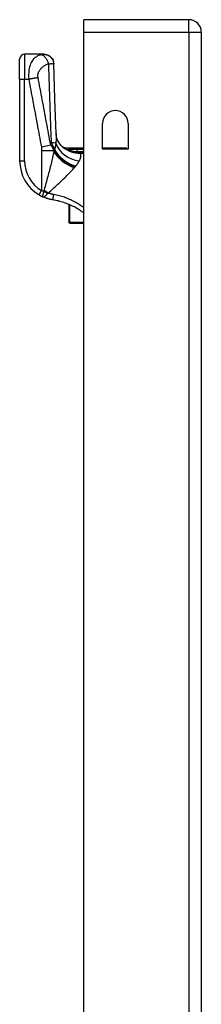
# Model space of a CAD drawing. Header units: inches. Extents: x 17 to 570, y 51 to 268.
# Tile 144 of 211: x 159.28 to 160.73, y 170.46 to 178.28. Entities that reach past the tile are written whole.
import ezdxf

# ---------------------------------------------------------------- set-up
doc = ezdxf.new("R2010")
doc.units = ezdxf.units.IN
doc.header["$MEASUREMENT"] = 0
doc.layers.add('Visible Edges(ANSI)', color=7, linetype='Continuous', lineweight=25)
doc.layers.add('Visible Tangent Edges(ANSI)', color=7, linetype='Continuous', lineweight=25)

msp = doc.modelspace()

# ---------------------------------------------------------------- linework, layer by layer
at = {"layer": 'Visible Edges(ANSI)'}
for p, q in [((160.626, 178.2831), (159.791, 178.2831)), ((159.791, 178.1841), (159.791, 178.2831)), ((159.791, 148.5811), (159.791, 178.1841)), ((160.725, 178.1841), (160.725, 148.4641)), ((159.4716, 178.0087), (159.3195, 178.0087)), ((159.4728, 178.0087), (159.4716, 178.0087)), ((159.2801, 177.8119), (159.2801, 177.9694)), ((159.2801, 177.8119), (159.2801, 177.1628)), ((159.9395, 177.2556), (159.9395, 177.4591)), ((160.1425, 177.4591), (160.1425, 177.2556)), ((159.6368, 177.2663), (159.791, 177.2663)), ((159.6602, 177.2483), (159.6595, 177.2489)), ((159.9395, 177.2663), (160.1187, 177.2663)), ((160.1425, 177.2556), (159.9395, 177.2556)), ((159.6702, 176.8163), (159.6702, 176.6762)), ((159.6702, 176.6742), (159.6702, 176.6762)), ((159.6781, 176.6663), (159.791, 176.6663))]:
    msp.add_line(p, q, dxfattribs=at)
at = {"layer": 'Visible Edges(ANSI)', "flags": 128}
for points in [[(159.4728, 178.0087), (159.488, 178.0073), (159.5026, 178.0029), (159.5162, 177.9958), (159.5281, 177.9863), (159.538, 177.9746), (159.5454, 177.9612), (159.5502, 177.9467), (159.5521, 177.9315)], [(159.5709, 177.3753), (159.5608, 177.6535), (159.5521, 177.9315)], [(159.6228, 177.2711), (159.6105, 177.2831), (159.5992, 177.297), (159.5895, 177.312), (159.582, 177.3274), (159.5767, 177.342), (159.5734, 177.3551), (159.5716, 177.3663), (159.5709, 177.3753)], [(159.6595, 177.2489), (159.6576, 177.2502), (159.6559, 177.2515), (159.6542, 177.2528), (159.6526, 177.254), (159.6511, 177.2551), (159.6497, 177.2562), (159.6483, 177.2573), (159.647, 177.2583), (159.6458, 177.2592), (159.6446, 177.2601), (159.6435, 177.261), (159.6425, 177.2617), (159.6416, 177.2624), (159.6408, 177.2631), (159.64, 177.2637), (159.6393, 177.2642), (159.6387, 177.2647), (159.6382, 177.2651), (159.6378, 177.2655), (159.6374, 177.2657), (159.6371, 177.266), (159.6369, 177.2661), (159.6368, 177.2662), (159.6368, 177.2663)], [(159.6682, 177.2437), (159.6678, 177.2439), (159.6674, 177.2441), (159.667, 177.2443), (159.6667, 177.2445), (159.6663, 177.2447), (159.6659, 177.2449), (159.6655, 177.2451), (159.6652, 177.2453), (159.6648, 177.2455), (159.6644, 177.2457), (159.6641, 177.2459), (159.6637, 177.2461), (159.6633, 177.2463), (159.663, 177.2465), (159.6626, 177.2467), (159.6623, 177.2469), (159.662, 177.2471), (159.6617, 177.2473), (159.6614, 177.2475), (159.6612, 177.2477), (159.6609, 177.2478), (159.6607, 177.248), (159.6604, 177.2482), (159.6602, 177.2483)], [(159.4349, 176.8917), (159.436, 176.891), (159.4372, 176.8903), (159.4384, 176.8896), (159.4396, 176.8889), (159.4408, 176.8882), (159.442, 176.8876), (159.4432, 176.8869), (159.4444, 176.8863), (159.4456, 176.8856), (159.4468, 176.885), (159.448, 176.8843), (159.4492, 176.8837), (159.4504, 176.8831), (159.4516, 176.8824), (159.4528, 176.8818), (159.454, 176.8812), (159.4553, 176.8806), (159.4565, 176.88), (159.4577, 176.8794), (159.4589, 176.8788), (159.4601, 176.8783), (159.4613, 176.8777), (159.4625, 176.8771), (159.4637, 176.8766)], [(159.5448, 176.8519), (159.5413, 176.8525), (159.5378, 176.8531), (159.5343, 176.8538), (159.5309, 176.8545), (159.5274, 176.8552), (159.5239, 176.856), (159.5205, 176.8568), (159.5171, 176.8577), (159.5136, 176.8586), (159.5102, 176.8595), (159.5068, 176.8605), (159.5034, 176.8615), (159.5, 176.8626), (159.4966, 176.8636), (159.4933, 176.8648), (159.4899, 176.8659), (159.4866, 176.8671), (159.4833, 176.8684), (159.48, 176.8697), (159.4767, 176.871), (159.4734, 176.8723), (159.4701, 176.8737), (159.4669, 176.8751), (159.4637, 176.8766)], [(159.791, 176.7477), (159.782, 176.7543), (159.7728, 176.7608), (159.7634, 176.767), (159.754, 176.7731), (159.7444, 176.779), (159.7347, 176.7846), (159.725, 176.7901), (159.7151, 176.7954), (159.7051, 176.8005), (159.6949, 176.8054), (159.6847, 176.8101), (159.6744, 176.8146), (159.664, 176.8188), (159.6535, 176.8229), (159.6429, 176.8268), (159.6322, 176.8305), (159.6214, 176.8339), (159.6106, 176.8372), (159.5997, 176.8402), (159.5888, 176.843), (159.5779, 176.8455), (159.5669, 176.8479), (159.5558, 176.85), (159.5448, 176.8519)]]:
    msp.add_lwpolyline(points, dxfattribs=at)
at = {"layer": 'Visible Edges(ANSI)'}
for centre, radius, start, end in [((160.626, 178.1841), 0.099, 0, 90), ((159.3195, 177.9694), 0.0394, 90, 180), ((160.041, 177.4591), 0.1015, 0, 180), ((159.7296, 177.4398), 0.1969, 232.74953, 241.85376), ((160.1187, 177.2466), 0.0197, 27.36549, 90), ((159.5951, 177.1628), 0.315, 180, 239.41946), ((159.6781, 176.6742), 0.00787, 180, 270)]:
    msp.add_arc(centre, radius, start, end, dxfattribs=at)
at = {"layer": 'Visible Tangent Edges(ANSI)'}
for p, q in [((160.626, 178.1841), (160.626, 178.2831)), ((159.791, 178.1841), (160.626, 178.1841)), ((160.626, 178.1841), (160.725, 178.1841)), ((160.626, 178.1841), (160.626, 148.4641)), ((159.3195, 178.0087), (159.3195, 177.8119)), ((159.2801, 177.8119), (159.3195, 177.8119)), ((159.3195, 177.8119), (159.352, 177.8119)), ((159.3195, 177.1628), (159.3195, 177.8119)), ((159.4525, 177.2743), (159.527, 177.2882)), ((159.4549, 177.2452), (159.5529, 177.2452)), ((159.4549, 177.2452), (159.4549, 176.9256)), ((159.5529, 177.2361), (159.5529, 177.2452)), ((159.5554, 177.2534), (159.5554, 177.242)), ((159.5554, 177.2534), (159.5578, 177.2534)), ((159.6867, 177.2418), (159.6849, 177.2369)), ((159.791, 177.2531), (159.7376, 177.2531)), ((159.7376, 177.2341), (159.7376, 177.2531)), ((159.7376, 177.2341), (159.791, 177.2341)), ((159.791, 177.2328), (159.7601, 177.2328)), ((159.7601, 177.2328), (159.7601, 177.2234)), ((160.1187, 177.2556), (160.1187, 177.2663)), ((159.2801, 177.1628), (159.3195, 177.1628)), ((159.7601, 177.2234), (159.791, 177.2234)), ((159.4349, 176.8917), (159.4549, 176.9256)), ((159.6781, 176.6723), (159.6781, 176.813)), ((159.6781, 176.6723), (159.6781, 176.6663)), ((159.791, 176.6723), (159.6781, 176.6723))]:
    msp.add_line(p, q, dxfattribs=at)
at = {"layer": 'Visible Tangent Edges(ANSI)', "flags": 128}
for points in [[(159.4716, 178.0087), (159.4713, 178.0087), (159.4709, 178.0087), (159.4705, 178.0086), (159.4701, 178.0086), (159.4696, 178.0085), (159.4691, 178.0084), (159.4686, 178.0083), (159.468, 178.0082), (159.4674, 178.008), (159.4668, 178.0079), (159.4661, 178.0077), (159.4654, 178.0075), (159.4647, 178.0073), (159.464, 178.0072), (159.4633, 178.007), (159.4626, 178.0068), (159.4619, 178.0066), (159.4611, 178.0064), (159.4603, 178.0063), (159.4596, 178.0061), (159.4587, 178.0059), (159.4579, 178.0057), (159.4571, 178.0055), (159.4562, 178.0053)], [(159.4716, 178.0087), (159.4761, 178.0086), (159.4807, 178.0082), (159.4853, 178.0075), (159.49, 178.0064), (159.4947, 178.0051), (159.4994, 178.0034), (159.504, 178.0014), (159.5086, 177.9991), (159.5131, 177.9964), (159.5174, 177.9935), (159.5215, 177.9902), (159.5254, 177.9867), (159.5291, 177.9829), (159.5325, 177.9788), (159.5357, 177.9746), (159.5385, 177.9702), (159.5411, 177.9657), (159.5433, 177.961), (159.5453, 177.9563), (159.5469, 177.9516), (159.5482, 177.9468), (159.5492, 177.9421), (159.5499, 177.9374), (159.5503, 177.9328)], [(159.4562, 178.0053), (159.45, 178.0039), (159.4439, 178.0022), (159.4378, 178.0003), (159.4317, 177.998), (159.4257, 177.9955), (159.4198, 177.9926), (159.4139, 177.9893), (159.4081, 177.9857), (159.4025, 177.9815), (159.3969, 177.9768), (159.3914, 177.9715), (159.3862, 177.9656), (159.381, 177.9588), (159.3761, 177.9512), (159.3715, 177.9426), (159.3671, 177.9329), (159.3631, 177.922), (159.3595, 177.9097), (159.3564, 177.8961), (159.354, 177.8812), (159.3522, 177.8649), (159.3513, 177.8477), (159.3512, 177.8299), (159.352, 177.8119)], [(159.4265, 177.8258), (159.4255, 177.833), (159.4252, 177.8402), (159.4256, 177.8473), (159.4268, 177.8542), (159.4286, 177.8607), (159.4309, 177.8668), (159.4337, 177.8726), (159.4368, 177.8781), (159.4402, 177.8832), (159.4438, 177.888), (159.4476, 177.8925), (159.4516, 177.8968), (159.4558, 177.9009), (159.4601, 177.9048), (159.4645, 177.9084), (159.469, 177.9119), (159.4736, 177.9152), (159.4784, 177.9184), (159.4832, 177.9213), (159.4881, 177.9241), (159.4931, 177.9266), (159.4983, 177.929), (159.5035, 177.9312), (159.5089, 177.9331)], [(159.4562, 178.0053), (159.4585, 178.0046), (159.461, 178.0036), (159.4634, 178.0023), (159.466, 178.0009), (159.4685, 177.9992), (159.4711, 177.9972), (159.4737, 177.995), (159.4763, 177.9926), (159.4789, 177.9899), (159.4815, 177.9871), (159.484, 177.984), (159.4865, 177.9807), (159.4889, 177.9773), (159.4913, 177.9736), (159.4936, 177.9699), (159.4957, 177.966), (159.4978, 177.962), (159.4997, 177.958), (159.5016, 177.9539), (159.5033, 177.9497), (159.5049, 177.9455), (159.5063, 177.9414), (159.5077, 177.9372), (159.5089, 177.9331)], [(159.5089, 177.9331), (159.5115, 177.9333), (159.514, 177.9334), (159.5164, 177.9335), (159.5187, 177.9336), (159.521, 177.9337), (159.5231, 177.9337), (159.5252, 177.9338), (159.5273, 177.9339), (159.5292, 177.9339), (159.5311, 177.934), (159.5329, 177.934), (159.5348, 177.934), (159.5367, 177.934), (159.5385, 177.9339), (159.5402, 177.9339), (159.5417, 177.9338), (159.5432, 177.9338), (159.5445, 177.9337), (159.5458, 177.9336), (159.5469, 177.9334), (159.5479, 177.9333), (159.5488, 177.9331), (159.5496, 177.933), (159.5503, 177.9328)], [(159.5089, 177.9331), (159.5096, 177.907), (159.5104, 177.8809), (159.5112, 177.8548), (159.512, 177.8286), (159.5128, 177.8025), (159.5136, 177.7764), (159.5144, 177.7503), (159.5153, 177.7241), (159.5162, 177.698), (159.517, 177.6719), (159.5179, 177.6457), (159.5188, 177.6196), (159.5197, 177.5935), (159.5207, 177.5673), (159.5216, 177.5412), (159.5226, 177.5151), (159.5235, 177.4889), (159.5245, 177.4628), (159.5255, 177.4366), (159.5265, 177.4105), (159.5275, 177.3844), (159.5285, 177.3582), (159.5295, 177.3321), (159.5306, 177.3059)], [(159.5503, 177.9328), (159.5504, 177.9327), (159.5506, 177.9327), (159.5507, 177.9326), (159.5509, 177.9326), (159.551, 177.9325), (159.5511, 177.9325), (159.5512, 177.9324), (159.5513, 177.9324), (159.5514, 177.9323), (159.5515, 177.9323), (159.5516, 177.9322), (159.5517, 177.9322), (159.5517, 177.9321), (159.5518, 177.9321), (159.5519, 177.932), (159.5519, 177.932), (159.552, 177.9319), (159.552, 177.9319), (159.552, 177.9318), (159.5521, 177.9318), (159.5521, 177.9317), (159.5521, 177.9316), (159.5521, 177.9316), (159.5521, 177.9315)], [(159.352, 177.8119), (159.3554, 177.8125), (159.3587, 177.813), (159.362, 177.8136), (159.3654, 177.8142), (159.3687, 177.8148), (159.372, 177.8154), (159.3754, 177.816), (159.3787, 177.8166), (159.382, 177.8172), (159.3852, 177.8178), (159.3885, 177.8184), (159.3917, 177.819), (159.3949, 177.8196), (159.398, 177.8202), (159.4011, 177.8208), (159.4042, 177.8214), (159.4072, 177.822), (159.4101, 177.8225), (159.413, 177.8231), (159.4159, 177.8237), (159.4186, 177.8242), (159.4213, 177.8247), (159.424, 177.8253), (159.4265, 177.8258)], [(159.352, 177.8119), (159.3561, 177.7895), (159.3604, 177.7671), (159.3645, 177.7447), (159.3687, 177.7223), (159.3729, 177.6999), (159.3771, 177.6775), (159.3813, 177.6551), (159.3855, 177.6327), (159.3897, 177.6103), (159.3939, 177.5879), (159.398, 177.5655), (159.4022, 177.5431), (159.4064, 177.5207), (159.4106, 177.4983), (159.4148, 177.476), (159.419, 177.4536), (159.4231, 177.4312), (159.4273, 177.4088), (159.4315, 177.3864), (159.4357, 177.364), (159.4399, 177.3416), (159.4441, 177.3192), (159.4483, 177.2968), (159.4525, 177.2743)], [(159.527, 177.2882), (159.5228, 177.3107), (159.5186, 177.3332), (159.5144, 177.3555), (159.5103, 177.3779), (159.5061, 177.4003), (159.5019, 177.4227), (159.4977, 177.4451), (159.4935, 177.4675), (159.4893, 177.4899), (159.4851, 177.5123), (159.481, 177.5347), (159.4768, 177.5571), (159.4726, 177.5795), (159.4684, 177.6019), (159.4642, 177.6243), (159.46, 177.6466), (159.4558, 177.669), (159.4517, 177.6914), (159.4475, 177.7138), (159.4433, 177.7362), (159.4391, 177.7586), (159.4349, 177.7811), (159.4307, 177.8035), (159.4265, 177.8258)], [(159.5306, 177.3059), (159.5317, 177.3039), (159.5328, 177.3018), (159.5339, 177.2997), (159.535, 177.2976), (159.5361, 177.2955), (159.5372, 177.2934), (159.5382, 177.2913), (159.5393, 177.2892), (159.5404, 177.2871), (159.5414, 177.2849), (159.5425, 177.2827), (159.5435, 177.2806), (159.5446, 177.2784), (159.5456, 177.2762), (159.5466, 177.274), (159.5476, 177.2717), (159.5487, 177.2695), (159.5496, 177.2672), (159.5506, 177.265), (159.5516, 177.2627), (159.5526, 177.2604), (159.5535, 177.2581), (159.5545, 177.2558), (159.5554, 177.2534)], [(159.5709, 177.3754), (159.571, 177.3727), (159.5711, 177.37), (159.5712, 177.3672), (159.5712, 177.3644), (159.5712, 177.3616), (159.5712, 177.3587), (159.5711, 177.3558), (159.5711, 177.3528), (159.571, 177.3498), (159.5709, 177.3468), (159.5708, 177.3438), (159.5707, 177.3407), (159.5705, 177.3375), (159.5704, 177.3344), (159.5702, 177.3311), (159.57, 177.3279), (159.5698, 177.3246), (159.5696, 177.3213), (159.5693, 177.318), (159.569, 177.3147), (159.5688, 177.3113), (159.5685, 177.3079), (159.5682, 177.3044), (159.5679, 177.301)], [(159.4525, 177.2743), (159.4527, 177.2731), (159.4529, 177.2719), (159.4531, 177.2707), (159.4533, 177.2695), (159.4534, 177.2682), (159.4536, 177.267), (159.4537, 177.2658), (159.4539, 177.2646), (159.454, 177.2634), (159.4541, 177.2622), (159.4542, 177.261), (159.4543, 177.2598), (159.4544, 177.2586), (159.4545, 177.2573), (159.4546, 177.2561), (159.4547, 177.2549), (159.4547, 177.2537), (159.4548, 177.2525), (159.4548, 177.2513), (159.4548, 177.2501), (159.4549, 177.2489), (159.4549, 177.2477), (159.4549, 177.2465), (159.4549, 177.2452)], [(159.5529, 177.2361), (159.5503, 177.2245), (159.5477, 177.2127), (159.5449, 177.2008), (159.5421, 177.1887), (159.5392, 177.1765), (159.5362, 177.1642), (159.5332, 177.1518), (159.5301, 177.1393), (159.5269, 177.1268), (159.5237, 177.1141), (159.5204, 177.1014), (159.5171, 177.0885), (159.5137, 177.0756), (159.5103, 177.0627), (159.5069, 177.0496), (159.5034, 177.0365), (159.4999, 177.0234), (159.4963, 177.0102), (159.4927, 176.997), (159.4891, 176.9837), (159.4855, 176.9705), (159.4819, 176.9572), (159.4783, 176.9439), (159.4746, 176.9306)], [(159.5529, 177.2452), (159.5521, 177.247), (159.5514, 177.2488), (159.5506, 177.2506), (159.5498, 177.2524), (159.549, 177.2542), (159.5481, 177.256), (159.5472, 177.2578), (159.5463, 177.2595), (159.5454, 177.2613), (159.5444, 177.2631), (159.5434, 177.2649), (159.5424, 177.2667), (159.5413, 177.2685), (159.5402, 177.2703), (159.539, 177.272), (159.5379, 177.2738), (159.5367, 177.2756), (159.5354, 177.2774), (159.5341, 177.2792), (159.5328, 177.281), (159.5314, 177.2828), (159.53, 177.2846), (159.5285, 177.2864), (159.527, 177.2882)], [(159.5554, 177.242), (159.5553, 177.2417), (159.5552, 177.2415), (159.5551, 177.2412), (159.555, 177.241), (159.5549, 177.2408), (159.5548, 177.2405), (159.5547, 177.2403), (159.5545, 177.24), (159.5544, 177.2398), (159.5543, 177.2395), (159.5542, 177.2393), (159.5541, 177.239), (159.554, 177.2388), (159.5539, 177.2386), (159.5538, 177.2383), (159.5537, 177.2381), (159.5536, 177.2378), (159.5535, 177.2376), (159.5534, 177.2373), (159.5533, 177.2371), (159.5532, 177.2368), (159.5531, 177.2366), (159.553, 177.2364), (159.5529, 177.2361)], [(159.5578, 177.2534), (159.5577, 177.2529), (159.5576, 177.2525), (159.5575, 177.252), (159.5574, 177.2515), (159.5573, 177.251), (159.5572, 177.2506), (159.5571, 177.2501), (159.557, 177.2496), (159.5569, 177.2491), (159.5568, 177.2487), (159.5567, 177.2482), (159.5566, 177.2477), (159.5565, 177.2472), (159.5564, 177.2468), (159.5563, 177.2463), (159.5562, 177.2458), (159.5561, 177.2453), (159.556, 177.2448), (159.5559, 177.2444), (159.5558, 177.2439), (159.5557, 177.2434), (159.5556, 177.2429), (159.5555, 177.2424), (159.5554, 177.242)], [(159.5679, 177.301), (159.5676, 177.2989), (159.5673, 177.2967), (159.567, 177.2946), (159.5667, 177.2926), (159.5664, 177.2905), (159.5661, 177.2884), (159.5657, 177.2864), (159.5654, 177.2843), (159.565, 177.2823), (159.5646, 177.2803), (159.5642, 177.2782), (159.5638, 177.2762), (159.5634, 177.2743), (159.5629, 177.2723), (159.5625, 177.2703), (159.562, 177.2684), (159.5616, 177.2665), (159.5611, 177.2646), (159.5606, 177.2627), (159.56, 177.2608), (159.5595, 177.2589), (159.559, 177.2571), (159.5584, 177.2552), (159.5578, 177.2534)], [(159.6836, 177.2521), (159.6825, 177.2521), (159.6814, 177.252), (159.6802, 177.2519), (159.6791, 177.2518), (159.678, 177.2517), (159.6769, 177.2516), (159.6759, 177.2515), (159.6748, 177.2514), (159.6737, 177.2513), (159.6727, 177.2512), (159.6716, 177.2511), (159.6706, 177.2509), (159.6696, 177.2508), (159.6685, 177.2506), (159.6676, 177.2505), (159.6666, 177.2503), (159.6657, 177.2501), (159.6648, 177.2499), (159.6639, 177.2497), (159.663, 177.2494), (159.6622, 177.2492), (159.6615, 177.2489), (159.6608, 177.2486), (159.6602, 177.2483)], [(159.6682, 177.2437), (159.6676, 177.2441), (159.6671, 177.2444), (159.6668, 177.2447), (159.6666, 177.2449), (159.6667, 177.2451), (159.667, 177.2452), (159.6674, 177.2453), (159.668, 177.2453), (159.6687, 177.2452), (159.6696, 177.2451), (159.6705, 177.245), (159.6715, 177.2448), (159.6726, 177.2446), (159.6737, 177.2444), (159.6749, 177.2442), (159.6761, 177.2439), (159.6773, 177.2437), (159.6786, 177.2434), (159.6799, 177.2432), (159.6812, 177.2429), (159.6826, 177.2426), (159.6839, 177.2423), (159.6853, 177.242), (159.6867, 177.2418)], [(159.6682, 177.2437), (159.6689, 177.2434), (159.6696, 177.2431), (159.6702, 177.2428), (159.6709, 177.2425), (159.6716, 177.2422), (159.6723, 177.2419), (159.673, 177.2416), (159.6737, 177.2413), (159.6744, 177.241), (159.6751, 177.2407), (159.6758, 177.2404), (159.6765, 177.2401), (159.6772, 177.2399), (159.6779, 177.2396), (159.6786, 177.2393), (159.6793, 177.239), (159.68, 177.2388), (159.6807, 177.2385), (159.6814, 177.2382), (159.6821, 177.2379), (159.6828, 177.2377), (159.6835, 177.2374), (159.6842, 177.2372), (159.6849, 177.2369)], [(159.7376, 177.2531), (159.7354, 177.2531), (159.7331, 177.2531), (159.7308, 177.2531), (159.7286, 177.2531), (159.7263, 177.2531), (159.7241, 177.2531), (159.7218, 177.2531), (159.7195, 177.2531), (159.7173, 177.2531), (159.715, 177.253), (159.7128, 177.253), (159.7105, 177.253), (159.7082, 177.253), (159.706, 177.2529), (159.7037, 177.2529), (159.7015, 177.2528), (159.6992, 177.2528), (159.697, 177.2527), (159.6947, 177.2527), (159.6925, 177.2526), (159.6902, 177.2525), (159.688, 177.2524), (159.6858, 177.2523), (159.6836, 177.2521)], [(159.6849, 177.2369), (159.6879, 177.2358), (159.6909, 177.2348), (159.694, 177.2338), (159.697, 177.2329), (159.7001, 177.232), (159.7031, 177.2311), (159.7062, 177.2303), (159.7093, 177.2295), (159.7124, 177.2288), (159.7155, 177.2281), (159.7187, 177.2275), (159.7218, 177.2269), (159.725, 177.2263), (159.7281, 177.2258), (159.7313, 177.2254), (159.7345, 177.2249), (159.7377, 177.2246), (159.7408, 177.2243), (159.744, 177.224), (159.7472, 177.2238), (159.7504, 177.2236), (159.7537, 177.2235), (159.7569, 177.2234), (159.7601, 177.2234)], [(159.6867, 177.2418), (159.6887, 177.2414), (159.6906, 177.241), (159.6926, 177.2406), (159.6946, 177.2402), (159.6967, 177.2398), (159.6987, 177.2394), (159.7008, 177.239), (159.7029, 177.2386), (159.705, 177.2383), (159.7071, 177.2379), (159.7092, 177.2376), (159.7113, 177.2372), (159.7135, 177.2369), (159.7156, 177.2366), (159.7178, 177.2363), (159.7199, 177.236), (159.7221, 177.2357), (159.7243, 177.2354), (159.7265, 177.2352), (159.7287, 177.2349), (159.7309, 177.2347), (159.7332, 177.2345), (159.7354, 177.2343), (159.7376, 177.2341)], [(159.7601, 177.2328), (159.7591, 177.2328), (159.7582, 177.2328), (159.7573, 177.2328), (159.7563, 177.2328), (159.7554, 177.2328), (159.7544, 177.2329), (159.7535, 177.2329), (159.7526, 177.2329), (159.7516, 177.233), (159.7507, 177.233), (159.7498, 177.2331), (159.7488, 177.2331), (159.7479, 177.2332), (159.747, 177.2332), (159.746, 177.2333), (159.7451, 177.2334), (159.7442, 177.2334), (159.7432, 177.2335), (159.7423, 177.2336), (159.7414, 177.2337), (159.7404, 177.2338), (159.7395, 177.2339), (159.7386, 177.234), (159.7376, 177.2341)], [(159.726, 177.1198), (159.7276, 177.1216), (159.7291, 177.1234), (159.7305, 177.1251), (159.7319, 177.1269), (159.7333, 177.1287), (159.7347, 177.1305), (159.736, 177.1323), (159.7373, 177.134), (159.7386, 177.1358), (159.7399, 177.1375), (159.7411, 177.1393), (159.7423, 177.141), (159.7434, 177.1427), (159.7446, 177.1445), (159.7457, 177.1462), (159.7467, 177.1479), (159.7478, 177.1495), (159.7488, 177.1512), (159.7498, 177.1529), (159.7507, 177.1545), (159.7516, 177.1562), (159.7525, 177.1578), (159.7534, 177.1595), (159.7543, 177.1611)], [(159.7543, 177.1611), (159.7559, 177.1644), (159.7575, 177.1677), (159.759, 177.1709), (159.7604, 177.174), (159.7617, 177.1771), (159.7628, 177.1802), (159.7639, 177.1832), (159.7648, 177.1861), (159.7656, 177.189), (159.7663, 177.1918), (159.7669, 177.1945), (159.7673, 177.1972), (159.7676, 177.1998), (159.7677, 177.2023), (159.7677, 177.2047), (159.7675, 177.2071), (159.7672, 177.2094), (159.7667, 177.2116), (159.766, 177.2138), (159.7652, 177.2159), (159.7642, 177.2179), (159.763, 177.2198), (159.7616, 177.2217), (159.7601, 177.2234)], [(159.5075, 176.9064), (159.5172, 176.9152), (159.5269, 176.9239), (159.5366, 176.9327), (159.5462, 176.9415), (159.5558, 176.9502), (159.5653, 176.959), (159.5748, 176.9677), (159.5842, 176.9764), (159.5935, 176.9851), (159.6027, 176.9937), (159.6118, 177.0022), (159.6208, 177.0108), (159.6297, 177.0193), (159.6384, 177.0277), (159.647, 177.036), (159.6554, 177.0444), (159.6637, 177.0526), (159.6718, 177.0608), (159.6798, 177.0689), (159.6875, 177.077), (159.695, 177.085), (159.7023, 177.0929), (159.7094, 177.1006), (159.7161, 177.1083)], [(159.7161, 177.1083), (159.7163, 177.1085), (159.7164, 177.1086), (159.7165, 177.1088), (159.7167, 177.109), (159.7168, 177.1091), (159.717, 177.1093), (159.7171, 177.1095), (159.7173, 177.1096), (159.7174, 177.1098), (159.7175, 177.1099), (159.7177, 177.1101), (159.7178, 177.1103), (159.718, 177.1104), (159.7181, 177.1106), (159.7182, 177.1107), (159.7184, 177.1109), (159.7185, 177.1111), (159.7187, 177.1112), (159.7188, 177.1114), (159.7189, 177.1115), (159.7191, 177.1117), (159.7192, 177.1119), (159.7194, 177.112), (159.7195, 177.1122)], [(159.7195, 177.1122), (159.7198, 177.1125), (159.7201, 177.1128), (159.7203, 177.1131), (159.7206, 177.1135), (159.7209, 177.1138), (159.7212, 177.1141), (159.7214, 177.1144), (159.7217, 177.1147), (159.722, 177.115), (159.7223, 177.1154), (159.7225, 177.1157), (159.7228, 177.116), (159.7231, 177.1163), (159.7234, 177.1166), (159.7236, 177.1169), (159.7239, 177.1172), (159.7242, 177.1176), (159.7244, 177.1179), (159.7247, 177.1182), (159.725, 177.1185), (159.7252, 177.1188), (159.7255, 177.1191), (159.7258, 177.1194), (159.726, 177.1198)], [(159.4721, 176.9191), (159.4714, 176.9194), (159.4706, 176.9197), (159.4699, 176.9199), (159.4692, 176.9202), (159.4685, 176.9204), (159.4678, 176.9207), (159.467, 176.921), (159.4663, 176.9212), (159.4656, 176.9215), (159.4649, 176.9217), (159.4642, 176.922), (159.4634, 176.9223), (159.4627, 176.9225), (159.462, 176.9228), (159.4613, 176.9231), (159.4606, 176.9234), (159.4599, 176.9236), (159.4591, 176.9239), (159.4584, 176.9242), (159.4577, 176.9244), (159.457, 176.9247), (159.4563, 176.925), (159.4556, 176.9253), (159.4549, 176.9256)], [(159.4721, 176.9191), (159.4713, 176.9165), (159.4705, 176.9139), (159.4696, 176.9113), (159.4688, 176.9088), (159.468, 176.9063), (159.4673, 176.9038), (159.4665, 176.9014), (159.4658, 176.899), (159.4651, 176.8968), (159.4644, 176.8946), (159.4638, 176.8925), (159.4633, 176.8905), (159.4628, 176.8886), (159.4624, 176.8869), (159.462, 176.8853), (159.4618, 176.8838), (159.4616, 176.8824), (159.4615, 176.8812), (159.4615, 176.8801), (159.4616, 176.8791), (159.4619, 176.8783), (159.4623, 176.8776), (159.4629, 176.8771), (159.4637, 176.8766)], [(159.4746, 176.9306), (159.4745, 176.9302), (159.4744, 176.9297), (159.4742, 176.9293), (159.4741, 176.9288), (159.474, 176.9283), (159.4739, 176.9279), (159.4738, 176.9274), (159.4737, 176.927), (159.4736, 176.9265), (159.4734, 176.926), (159.4733, 176.9255), (159.4732, 176.9251), (159.4731, 176.9246), (159.473, 176.9241), (159.4729, 176.9236), (159.4728, 176.9231), (159.4727, 176.9226), (159.4726, 176.9222), (159.4725, 176.9217), (159.4724, 176.9212), (159.4724, 176.9207), (159.4723, 176.9202), (159.4722, 176.9196), (159.4721, 176.9191)], [(159.4637, 176.8766), (159.4651, 176.876), (159.4666, 176.8756), (159.4681, 176.8755), (159.4696, 176.8755), (159.4711, 176.8757), (159.4726, 176.8761), (159.4742, 176.8767), (159.4758, 176.8774), (159.4774, 176.8783), (159.479, 176.8794), (159.4807, 176.8806), (159.4824, 176.8819), (159.4842, 176.8834), (159.4859, 176.885), (159.4877, 176.8867), (159.4895, 176.8885), (159.4914, 176.8904), (159.4932, 176.8923), (159.4951, 176.8944), (159.497, 176.8964), (159.4988, 176.8986), (159.5007, 176.9007), (159.5026, 176.9029), (159.5045, 176.9051)], [(159.5045, 176.9051), (159.5045, 176.9052), (159.5046, 176.9052), (159.5047, 176.9053), (159.5048, 176.9054), (159.5049, 176.9054), (159.505, 176.9055), (159.5051, 176.9056), (159.5052, 176.9056), (159.5053, 176.9057), (159.5054, 176.9058), (159.5055, 176.9058), (159.5056, 176.9059), (159.5058, 176.9059), (159.5059, 176.906), (159.506, 176.906), (159.5062, 176.9061), (159.5063, 176.9061), (159.5065, 176.9061), (159.5066, 176.9062), (159.5068, 176.9062), (159.5069, 176.9063), (159.5071, 176.9063), (159.5073, 176.9063), (159.5075, 176.9064)], [(159.5511, 176.8944), (159.5492, 176.8947), (159.5474, 176.8951), (159.5455, 176.8954), (159.5437, 176.8958), (159.5419, 176.8962), (159.54, 176.8966), (159.5382, 176.8971), (159.5363, 176.8975), (159.5345, 176.8979), (159.5327, 176.8984), (159.5309, 176.8989), (159.529, 176.8994), (159.5272, 176.8999), (159.5254, 176.9004), (159.5236, 176.9009), (159.5218, 176.9015), (159.52, 176.9021), (159.5182, 176.9026), (159.5164, 176.9032), (159.5146, 176.9038), (159.5128, 176.9044), (159.511, 176.9051), (159.5092, 176.9057), (159.5075, 176.9064)], [(159.5448, 176.8519), (159.5448, 176.852), (159.5448, 176.8522), (159.5448, 176.8526), (159.5449, 176.8532), (159.5449, 176.854), (159.5451, 176.8549), (159.5452, 176.8561), (159.5454, 176.8574), (159.5456, 176.859), (159.5458, 176.8607), (159.5461, 176.8626), (159.5464, 176.8646), (159.5467, 176.8668), (159.5471, 176.8691), (159.5475, 176.8715), (159.5478, 176.874), (159.5482, 176.8766), (159.5486, 176.8791), (159.5491, 176.8817), (159.5495, 176.8844), (159.5499, 176.8869), (159.5503, 176.8895), (159.5507, 176.892), (159.5511, 176.8944)], [(159.791, 176.7888), (159.782, 176.7954), (159.7729, 176.8018), (159.7637, 176.8081), (159.7543, 176.8142), (159.7449, 176.8201), (159.7353, 176.8258), (159.7257, 176.8313), (159.716, 176.8366), (159.7062, 176.8418), (159.6963, 176.8467), (159.6863, 176.8515), (159.6763, 176.856), (159.6661, 176.8604), (159.656, 176.8645), (159.6457, 176.8684), (159.6354, 176.8721), (159.625, 176.8757), (159.6146, 176.879), (159.6041, 176.8821), (159.5936, 176.8849), (159.583, 176.8876), (159.5724, 176.8901), (159.5618, 176.8923), (159.5511, 176.8944)]]:
    msp.add_lwpolyline(points, dxfattribs=at)
at = {"layer": 'Visible Tangent Edges(ANSI)'}
msp.add_arc((159.5951, 177.1628), 0.2756, 180, 239.41946, dxfattribs=at)
for centre, major_axis, ratio, start_param, end_param in [((159.1597, 180.784), (0.2797, -3.6726), 0.09119, 0.304696, 0.320055), ((159.456, 177.292), (0.118, 0.0048), 0.119705, 0.32039, 0.882192), ((159.0603, 180.7654), (0.3833, -3.6723), 0.123492, 0.276298, 0.284), ((159.7161, 177.2361), (0.1707, -0.0981), 0.594817, 3.909946, 5.041872), ((159.7195, 177.242), (-0.1702, 0.0989), 0.604176, 0.765681, 1.908282), ((159.726, 177.2534), (-0.1716, 0.0965), 0.627605, 0.730588, 1.910065), ((159.7543, 177.3159), (0.1863, -0.0635), 0.76978, 3.653505, 4.968734), ((159.7518, 177.4198), (-0.129, -0.1487), 0.924855, 0, 0.390841), ((159.6836, 177.2332), (-0.0011, 0.0197), 0.203793, 5.152212, 6.005141), ((159.5008, 176.9191), (0.1808, -0.0778), 0.058123, 4.578197, 4.757923), ((159.5075, 176.9306), (0.1588, -0.1164), 0.099559, 4.577369, 4.785224), ((159.6781, 176.6762), (-0.00787, 0), 0.489583, 0, 1.570796)]:
    msp.add_ellipse(centre, major_axis=major_axis, ratio=ratio, start_param=start_param, end_param=end_param, dxfattribs=at)

doc.saveas('drawing.dxf')
